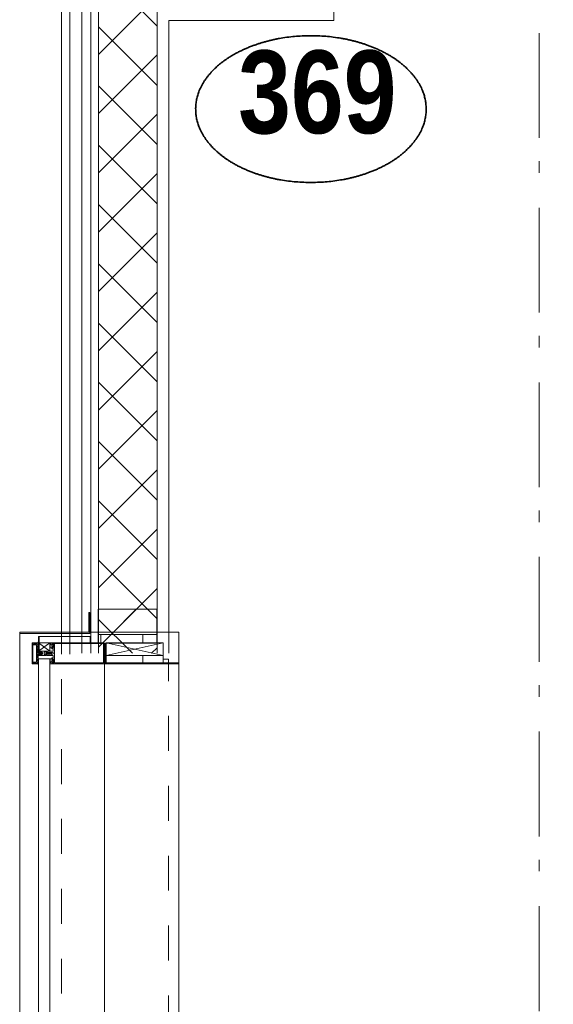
# Model space of a CAD drawing. Header units: millimetres. Extents: x -75976 to 232306, y 42824 to 140527.
# Tile 90 of 199: x 199097 to 200371, y 56182 to 58532. Entities that reach past the tile are written whole.
import ezdxf
from ezdxf.enums import TextEntityAlignment as Align

# ---------------------------------------------------------------- set-up
doc = ezdxf.new("R2010")
doc.units = ezdxf.units.MM
doc.header["$LTSCALE"] = 400
doc.linetypes.add('STYLE_01', pattern=[0.416641, 0.208282, -0.208359])
doc.linetypes.add('STYLE_06', pattern=[1.041641, 0.625, -0.208282, 0.069427, -0.138931])
for name, color, linetype, lineweight in [('Detailaanduiding', 5, 'Continuous', 70), ('mat-lood', 43, 'Continuous', 9), ('mat-multiplex-vert', 140, 'Continuous', 15), ('mat-naaldhout', 140, 'Continuous', 15), ('None', 7, 'Continuous', 9)]:
    doc.layers.add(name, color=color, linetype=linetype, lineweight=lineweight)
doc.styles.add('Arial Narrow (bold)', font='ARIALNB.TTF', dxfattribs={"height": 172.861111})
doc.styles.get("Standard").update_dxf_attribs({"font": 'arial.ttf'})

# ---------------------------------------------------------------- blocks, each defined once
blk = doc.blocks.new('*X1215')
at = {"layer": 'None', "lineweight": 5}
for p, q in [((29648, -27486.2), (29701.4, -27432.8)), ((29718.7, -27556.9), (29842.8, -27432.8)), ((29844.3, -27572.8), (29984.3, -27432.8)), ((29985.7, -27572.8), (30060.2, -27498.3)), ((30127.1, -27572.8), (30130.9, -27569))]:
    blk.add_line(p, q, dxfattribs=at)
at = {"layer": 'None', "lineweight": 13}
for p, q in [((29695.2, -27432.8), (29835.2, -27572.8)), ((29836.6, -27432.8), (29976.6, -27572.8)), ((29978, -27432.8), (30118, -27572.8))]:
    blk.add_line(p, q, dxfattribs=at)
blk = doc.blocks.new('*X1216')
at = {"layer": 'None', "lineweight": 13}
for p, q in [((29594.6, -27473.6), (29734.6, -27613.6)), ((29594.6, -27615), (29734.6, -27755)), ((29594.6, -27756.4), (29734.6, -27896.4)), ((29594.6, -27897.8), (29734.6, -28037.8)), ((29594.6, -28039.2), (29734.6, -28179.2)), ((29594.6, -28180.6), (29734.6, -28320.6)), ((29594.6, -28322), (29734.6, -28462)), ((29594.6, -28463.4), (29734.6, -28603.4)), ((29594.6, -28604.8), (29734.6, -28744.8)), ((29594.6, -28746.2), (29734.6, -28886.2)), ((29594.6, -28887.6), (29734.6, -29027.6)), ((29594.6, -29029), (29675.6, -29110))]:
    blk.add_line(p, q, dxfattribs=at)
at = {"layer": 'None', "lineweight": 5}
for p, q in [((29594.6, -27539.7), (29648, -27486.2)), ((29594.6, -27681.1), (29718.7, -27556.9)), ((29594.6, -27822.5), (29734.6, -27682.5)), ((29594.6, -27963.9), (29734.6, -27823.9)), ((29594.6, -28105.4), (29734.6, -27965.4)), ((29594.6, -28246.8), (29734.6, -28106.8)), ((29594.6, -28388.2), (29734.6, -28248.2)), ((29594.6, -28529.6), (29734.6, -28389.6)), ((29594.6, -28671), (29734.6, -28531)), ((29594.6, -28812.5), (29734.6, -28672.5)), ((29594.6, -28953.9), (29734.6, -28813.9)), ((29594.6, -29095.3), (29734.6, -28955.3)), ((29721.3, -29110), (29734.6, -29096.7))]:
    blk.add_line(p, q, dxfattribs=at)
blk = doc.blocks.new('*X1217')
at = {"layer": 'None', "lineweight": 5}
for p, q in [((29994.6, -27422.4), (30071.3, -27345.8)), ((30060.2, -27498.3), (30134.6, -27423.9)), ((30130.9, -27569), (30134.6, -27565.3))]:
    blk.add_line(p, q, dxfattribs=at)
at = {"layer": 'None', "lineweight": 13}
blk.add_line((30032.4, -27345.8), (30134.6, -27448), dxfattribs=at)
blk = doc.blocks.new('*U1218')
at = {"layer": 'None', "color": 140, "lineweight": 15}
for p, q in [((29973.9, -27344.8), (29506.6, -27344.8)), ((29506.6, -27344.8), (29506.6, -29112.3)), ((29973.9, -27344.8), (29973.9, -27364.8)), ((29973.9, -27364.8), (29526.6, -27364.8)), ((29526.6, -27364.8), (29526.6, -29112.3)), ((29976.6, -27345.8), (29976.6, -27423.8)), ((29976.6, -27345.8), (29994.6, -27345.8)), ((29994.6, -27345.8), (29994.6, -27423.8)), ((30128.6, -27345.8), (30128.6, -27572.8)), ((30128.6, -27345.8), (30156.1, -27345.8)), ((30156.1, -27345.8), (30156.1, -27600.3)), ((29576.6, -27414.8), (29576.6, -29110)), ((30134.6, -27414.8), (29576.6, -27414.8)), ((29594.6, -27432.8), (29594.6, -29110)), ((30134.6, -27432.8), (29594.6, -27432.8)), ((30128.6, -27572.8), (29734.6, -27572.8)), ((29734.6, -27572.8), (29734.6, -29110)), ((30156.1, -27600.3), (29762.1, -27600.3)), ((29762.1, -27600.3), (29762.1, -29110))]:
    blk.add_line(p, q, dxfattribs=at)
at = {"layer": 'None', "color": 140, "linetype": 'Continuous', "lineweight": 15}
for p, q in [((29994.6, -27345.8), (29994.6, -27432.8)), ((29994.6, -27345.8), (30134.6, -27345.8)), ((30134.6, -27345.8), (30134.6, -27572.8)), ((29994.6, -27432.8), (29594.6, -27432.8)), ((29594.6, -27432.8), (29594.6, -29110)), ((30134.6, -27572.8), (29734.6, -27572.8)), ((29734.6, -27572.8), (29734.6, -29110))]:
    blk.add_line(p, q, dxfattribs=at)
at = {"layer": 'None', "color": 8, "linetype": 'Continuous', "lineweight": 5}
for p, q in [((29554.6, -27392.8), (29554.6, -29110)), ((29557.1, -27392.8), (29976.6, -27392.8))]:
    blk.add_line(p, q, dxfattribs=at)
at = {"layer": 'None', "color": 140, "linetype": 'Continuous', "lineweight": 15}
for points in [[(29794.6, -27572.8), (29794.6, -27432.8), (29734.6, -27432.8), (29734.6, -27572.8)], [(30134.6, -27572.8), (30134.6, -27432.8), (30074.6, -27432.8), (30074.6, -27572.8)]]:
    blk.add_lwpolyline(points, close=True, dxfattribs=at)
at = {"layer": 'None', "color": 140}
for name in ['*X1217', '*X1215', '*X1216']:
    blk.add_blockref(name, (0, 0), dxfattribs=at)
blk = doc.blocks.new('Detail')
at = {"layer": 'Detailaanduiding', "color": 1, "linetype": 'Continuous', "lineweight": 35}
blk.add_open_spline([(-134.1, 153.9), (-70.3, 177.4), (77, 177.4), (140.9, 153.9), (204.7, 130.5), (241.5, 89.9), (278.4, 49.3), (278.4, 2.4), (278.4, -44.5), (241.5, -85.1), (204.7, -125.7), (140.9, -149.2), (77, -172.6), (-70.3, -172.6), (-134.1, -149.2), (-198, -125.7), (-234.8, -85.1), (-271.6, -44.5), (-271.6, 2.4), (-271.6, 49.3), (-234.8, 89.9), (-198, 130.5), (-134.1, 153.9)], degree=2, knots=[0, 0, 0, 0.097932, 0.195864, 0.195864, 0.280023, 0.280023, 0.347931, 0.347931, 0.415846, 0.415846, 0.5, 0.5, 0.597932, 0.695864, 0.695864, 0.780023, 0.780023, 0.847931, 0.847931, 0.915846, 0.915846, 1, 1, 1], dxfattribs=at)
at = {"layer": 'Detailaanduiding', "style": 'Arial Narrow (bold)'}
blk.add_attdef('Detail', text='', height=197.6, dxfattribs=at).set_placement((-170.2, 142.2), align=Align.TOP_LEFT)
at = {"layer": 'None', "color": 0, "flags": 1}
blk.add_attdef('Fragment', (-271.6, -528.2), '', height=197.6, dxfattribs=at)
blk = doc.blocks.new('*X1235')
at = {"layer": 'None', "lineweight": 5}
blk.add_line((29700, -29132.9), (29700, -29114.9), dxfattribs=at)
blk = doc.blocks.new('*U1236')
at = {"layer": 'None', "color": 8, "linetype": 'Continuous', "lineweight": 5}
for p, q in [((29749.1, -29085), (29613.1, -29114.9)), ((29749.1, -29114.9), (29613.1, -29085))]:
    blk.add_line(p, q, dxfattribs=at)
blk.add_lwpolyline([(29613.1, -29085), (29749.1, -29085), (29749.1, -29114.9), (29613.1, -29114.9)], close=True, dxfattribs=at)
blk = doc.blocks.new('*X1237')
at = {"layer": 'None', "lineweight": 5}
blk.add_line((29624.8, -29065), (29684.8, -29005), dxfattribs=at)
blk = doc.blocks.new('*U1238')
at = {"layer": 'None', "color": 8, "linetype": 'Continuous', "lineweight": 5}
for p, q in [((29478.6, -29085), (29451.6, -29105)), ((29478.6, -29105), (29451.6, -29085))]:
    blk.add_line(p, q, dxfattribs=at)
blk.add_lwpolyline([(29451.6, -29085), (29478.6, -29085), (29478.6, -29105), (29451.6, -29105)], close=True, dxfattribs=at)
blk = doc.blocks.new('*U403')
at = {"layer": 'None', "color": 8, "linetype": 'Continuous', "lineweight": 5, "flags": 128}
for points in [[(-111, 25), (-115, 25), (-115, 25), (-115, 23), (-115, 23), (-114, 21), (-114, 21), (-114, 20), (-114, 20), (-114, 20), (-115, 22), (-115, 24), (-115, 24), (-116, 25), (-116, 25), (-116, 24), (-116, 24), (-116, 22), (-115, 20), (-115, 18), (-116, 18), (-116, 18), (-116, 17), (-115, 17), (-115, 16), (-115, 16), (-116, 16), (-116, 15), (-116, 15), (-115, 15), (-115, 14), (-115, 14), (-116, 13), (-116, 13), (-116, 13), (-115, 13), (-111, 13), (-111, 15), (-111, 15), (-111, 15), (-111, 15), (-109, 15), (-109, 15), (-109, 15), (-108, 16), (-107, 17), (-107, 21), (-108, 21), (-109, 23), (-109, 23), (-109, 22), (-111, 22), (-111, 22), (-111, 22), (-111, 23)], [(-110, 21), (-109, 21), (-108, 20), (-108, 17), (-109, 17), (-110, 17), (-111, 17), (-111, 20)]]:
    blk.add_lwpolyline(points, close=True, dxfattribs=at)
blk = doc.blocks.new('*U404')
at = {"layer": 'None', "color": 8, "linetype": 'Continuous', "lineweight": 5, "flags": 128}
for points in [[(-111, -25), (-115, -25), (-115, -25), (-115, -23), (-115, -23), (-114, -21), (-114, -21), (-114, -20), (-114, -20), (-114, -20), (-115, -22), (-115, -24), (-115, -24), (-116, -25), (-116, -25), (-116, -24), (-116, -24), (-116, -22), (-115, -20), (-115, -18), (-116, -18), (-116, -18), (-116, -17), (-115, -17), (-115, -16), (-115, -16), (-116, -16), (-116, -15), (-116, -15), (-115, -15), (-115, -14), (-115, -14), (-116, -13), (-116, -13), (-116, -13), (-115, -13), (-111, -13), (-111, -15), (-111, -15), (-111, -15), (-111, -15), (-109, -15), (-109, -15), (-109, -15), (-108, -16), (-107, -17), (-107, -21), (-108, -21), (-109, -23), (-109, -23), (-109, -22), (-111, -22), (-111, -22), (-111, -22), (-111, -23)], [(-110, -21), (-109, -21), (-108, -20), (-108, -17), (-109, -17), (-110, -17), (-111, -17), (-111, -20)]]:
    blk.add_lwpolyline(points, close=True, dxfattribs=at)
blk = doc.blocks.new('*U405')
at = {"layer": 'None', "color": 8, "linetype": 'Continuous', "lineweight": 5, "flags": 128}
blk.add_lwpolyline([(-146, -23), (-146, -1), (-145, -1), (-144, 0), (-145, 2), (-146, 2), (-146, 24), (-150, 23), (-150, 23), (-150, 23), (-151, 24), (-151, 24), (-153, 23), (-154, 22), (-156, 22), (-156, 21), (-156, 21), (-155, 21), (-149, 21), (-148, 20), (-148, -20), (-149, -20), (-155, -20), (-156, -20), (-156, -21), (-156, -21), (-154, -22), (-153, -22), (-151, -23), (-151, -23), (-150, -22), (-150, -22), (-150, -22)], close=True, dxfattribs=at)
blk = doc.blocks.new('*U406')
at = {"layer": 'None', "color": 8, "linetype": 'Continuous', "lineweight": 5, "flags": 128}
for points in [[(-124, 5), (-141, 5), (-142, 5), (-142, 4), (-142, 3), (-141, 3), (-140, 3), (-140, 3), (-140, 4), (-136, 4), (-135, 3), (-133, 1), (-133, -1), (-135, -3), (-136, -4), (-140, -4), (-140, -3), (-140, -3), (-141, -3), (-142, -3), (-142, -4), (-142, -5), (-141, -5), (-124, -5), (-124, -3), (-123, -2), (-122, -2), (-121, -2), (-119, -2), (-117, -2), (-117, -2), (-117, -2), (-116, -2), (-114, -2), (-113, -2), (-112, -1), (-112, -1), (-111, 0), (-112, 1), (-112, 1), (-113, 2), (-114, 2), (-116, 2), (-117, 2), (-117, 2), (-117, 2), (-119, 2), (-121, 2), (-122, 2), (-123, 2), (-124, 3)], [(-126, -3), (-126, -4), (-129, -4), (-130, -3), (-130, -3), (-129, -3), (-129, -2), (-128, 0), (-129, 2), (-129, 3), (-130, 3), (-129, 4), (-126, 4), (-126, 3), (-126, 1), (-125, 0), (-126, -2)]]:
    blk.add_lwpolyline(points, close=True, dxfattribs=at)
blk.add_lwpolyline([(-123, -1), (-124, 0), (-123, 1), (-121, 1), (-121, 1), (-119, 1), (-117, 1), (-116, 1), (-116, 1), (-115, 1), (-115, 1), (-113, 1), (-112, 0), (-113, -1), (-115, -1), (-115, -1), (-116, -1), (-116, -1), (-117, -1), (-119, -1), (-120, -1), (-120, -1), (-121, -1), (-121, -1), (-123, -1)], dxfattribs=at)
blk = doc.blocks.new('*U407')
at = {"layer": 'None', "color": 8, "linetype": 'Continuous', "lineweight": 5, "flags": 128}
blk.add_lwpolyline([(-146, 25), (-145, 25), (-144, 26), (-144, 27), (-143, 27), (-143, 27), (-143, 27), (-143, 27), (-143, 27), (-143, 27), (-143, 25), (-144, 24), (-144, 23), (-143, 22), (-143, 22), (-143, 22), (-143, 22), (-143, 22), (-144, 21), (-144, 21), (-144, 21), (-144, 21), (-144, 21), (-143, 20), (-143, 20), (-143, 20), (-143, 20), (-143, 20), (-144, 19), (-144, 19), (-144, 19), (-144, 19), (-143, 18), (-143, 18), (-143, 18), (-143, 18), (-143, 17), (-144, 17), (-144, 17), (-144, 16), (-144, 16), (-143, 16), (-143, 16), (-143, 16), (-143, 15), (-143, 15), (-144, 15), (-144, 15), (-144, 14), (-144, 14), (-144, 14), (-143, 14), (-143, 14), (-143, 13), (-143, 13), (-143, 13), (-143, 13), (-144, 11), (-144, 5), (-144, 3), (-143, 3), (-141, 2), (-139, 2), (-139, 2), (-139, 2), (-139, 3), (-139, 3), (-138, 4), (-138, 3), (-135, 1), (-135, 0), (-135, -1), (-138, -3), (-138, -4), (-139, -3), (-139, -3), (-139, -2), (-139, -2), (-139, -2), (-141, -2), (-143, -3), (-144, -3), (-144, -5), (-144, -11), (-143, -13), (-143, -13), (-143, -13), (-143, -13), (-143, -14), (-143, -14), (-144, -14), (-144, -14), (-144, -14), (-144, -15), (-143, -15), (-143, -15), (-143, -16), (-143, -16), (-143, -16), (-144, -16), (-144, -16), (-144, -17), (-144, -17), (-143, -17), (-143, -18), (-143, -18), (-143, -18), (-143, -18), (-144, -19), (-144, -19), (-144, -19), (-144, -19), (-144, -19), (-143, -20), (-143, -20), (-143, -20), (-143, -20), (-143, -20), (-144, -21), (-144, -21), (-144, -21), (-144, -21), (-144, -21), (-143, -22), (-143, -22), (-143, -22), (-143, -22), (-143, -22), (-144, -23), (-144, -23), (-143, -25), (-143, -27), (-143, -27), (-143, -27), (-143, -27), (-143, -27), (-143, -27), (-144, -27), (-144, -26), (-146, -25), (-146, -2), (-146, -2), (-145, -1), (-144, 0), (-145, 1), (-146, 2), (-146, 2), (-146, 25)], dxfattribs=at)
blk.add_lwpolyline([(-137, -1), (-136, 0), (-137, 1), (-141, 1), (-142, 0), (-141, -1)], close=True, dxfattribs=at)
blk = doc.blocks.new('dorpel 85')
at = {"layer": 'None', "color": 8, "linetype": 'Continuous', "lineweight": 5}
blk.add_lwpolyline([(-152, 24), (-151, 24), (-150, 23), (-146, 24), (-146, 25), (-157, 25), (-158, 25), (-158, 24), (-158, -2.2), (-158, -17), (-158, -18), (-158, -24), (-158, -25), (-153, -25), (-151, -25), (-146, -25), (-146, -24), (-150, -23), (-150, -24), (-153, -24), (-157, -24), (-157, -18), (-157, -17), (-157, 23), (-157, 24)], close=True, dxfattribs=at)
at = {"layer": 'None', "color": 8, "linetype": 'Continuous', "lineweight": 5, "flags": 128}
blk.add_lwpolyline([(14, -24), (14, 24), (13, 25), (12, 25), (-111, 25), (-111, 23), (-110, 22), (-110, 22), (-110, 24), (-107, 24), (-107, 19), (-107, 19), (-107, 19), (-107, 14), (-110, 14), (-110, 15), (-110, 15), (-111, 15), (-111, 11), (-110, 11), (-110, 12), (-108, 12), (-108, 7), (-108, 5), (-109, 5), (-122, 5), (-124, 4), (-123, 3), (-122, 2), (-121, 2), (-121, 3), (-120, 2), (-119, 2), (-119, 3), (-119, 2), (-117, 2), (-117, 3), (-117, 2), (-116, 2), (-115, 3), (-115, 2), (-114, 2), (-114, 3), (-113, 2), (-112, 2), (-112, 3), (-111, 2), (-110, 2), (-110, 3), (-110, 2), (-110, 2), (-108, 1), (-107, 0), (-108, -1), (-110, -2), (-111, -2), (-111, -2), (-111, -2), (-112, -2), (-113, -2), (-113, -2), (-114, -2), (-114, -2), (-115, -2), (-116, -2), (-116, -2), (-117, -2), (-118, -2), (-118, -2), (-118, -2), (-120, -2), (-120, -2), (-120, -2), (-121, -2), (-122, -2), (-122, -2), (-124, -4), (-124, -4), (-122, -5), (-109, -5), (-108, -5), (-108, -6), (-108, -12), (-110, -12), (-110, -11), (-111, -11), (-111, -14), (-110, -15), (-110, -15), (-110, -14), (-107, -14), (-107, -18), (-107, -19), (-107, -19), (-107, -23), (-110, -23), (-110, -22), (-110, -22), (-111, -23), (-111, -25), (12, -25), (13, -25), (14, -24)], dxfattribs=at)
blk.add_lwpolyline([(12, -23), (-105, -23), (-105, 23), (12, 23), (12, 5), (12, 5), (12, -5), (12, -5)], close=True, dxfattribs=at)
at = {"layer": 'None', "color": 3}
for name in ['*U405', '*U407', '*U403', '*U406', '*U404']:
    blk.add_blockref(name, (0, 0), dxfattribs=at)
blk = doc.blocks.new('*X1239')
at = {"layer": 'None', "lineweight": 5}
for p, q in [((29600, -29086), (29600, -29065.038)), ((29700, -29086), (29700, -29065.038))]:
    blk.add_line(p, q, dxfattribs=at)
blk = doc.blocks.new('*U1240')
at = {"layer": 'mat-lood', "lineweight": 9}
blk.add_lwpolyline([(29749.1, -29123.9), (29761.6, -29123.9), (29761.6, -29132.9), (29749.1, -29132.9)], close=True, dxfattribs=at)
at = {"layer": 'mat-multiplex-vert', "lineweight": 15}
blk.add_lwpolyline([(29594.1, -29065), (29734.1, -29065), (29734.1, -29086), (29594.1, -29086)], close=True, dxfattribs=at)
at = {"layer": 'mat-naaldhout', "color": 140, "linetype": 'Continuous', "lineweight": 15}
blk.add_lwpolyline([(29734.1, -29005), (29594.1, -29005), (29594.1, -29065), (29734.1, -29065)], close=True, dxfattribs=at)
at = {"layer": 'None', "color": 8, "linetype": 'Continuous', "lineweight": 5}
for p, q in [((29406.6, -29196.2), (29406.6, -29062.7)), ((29608.6, -29135), (29608.6, -29195.2)), ((29786.6, -29134.9), (29786.6, -29195.2))]:
    blk.add_line(p, q, dxfattribs=at)
at = {"layer": 'None', "color": 140, "linetype": 'Continuous', "lineweight": 15}
for points in [[(29406.6, -29059.7), (29571.2, -29059.7), (29571.2, -29012.7), (29574.2, -29012.7), (29574.2, -29062.7), (29406.6, -29062.7)], [(29451.6, -29070), (29453.1, -29070), (29453.1, -29105), (29451.6, -29105)], [(29613.1, -29114.9), (29749.1, -29114.9), (29749.1, -29132.9), (29613.1, -29132.9)]]:
    blk.add_lwpolyline(points, close=True, dxfattribs=at)
at = {"layer": 'None', "lineweight": 9}
blk.add_lwpolyline([(29453.1, -29085), (29453.1, -29070), (29574.5, -29070), (29574.5, -29085)], close=True, dxfattribs=at)
at = {"layer": 'None', "color": 43, "linetype": 'Continuous', "lineweight": 9}
blk.add_lwpolyline([(29610.6, -29132.9), (29610.6, -29086.9), (29608.6, -29086.9), (29608.6, -29134.9), (29786.6, -29134.9), (29786.6, -29132.9)], close=True, dxfattribs=at)
at = {"layer": 'mat-multiplex-vert'}
blk.add_blockref('*X1239', (0, 0), dxfattribs=at)
at = {"layer": 'mat-naaldhout', "color": 140}
blk.add_blockref('*X1237', (0, 0), dxfattribs=at)
at = {"layer": 'None', "color": 7, "xscale": -1, "rotation": 180}
blk.add_blockref('dorpel 85', (29594.6, -29110), dxfattribs=at)
at = {"layer": 'None', "color": 7}
for name in ['*U1238', '*U1236']:
    blk.add_blockref(name, (0, 0), dxfattribs=at)
at = {"layer": 'None', "color": 140}
blk.add_blockref('*X1235', (0, 0), dxfattribs=at)
blk = doc.blocks.new('*U1259')
at = {"layer": 'None', "color": 8, "linetype": 'Continuous', "lineweight": 5}
blk.add_line((29608.6, -35153), (29608.6, -29134.9), dxfattribs=at)
at = {"layer": 'None', "color": 43, "linetype": 'Continuous', "lineweight": 9}
blk.add_lwpolyline([(30619.6, -35355), (29786.6, -35355), (29406.6, -35355), (29406.6, -29059.7), (29786.6, -29059.7), (29786.6, -34975), (30619.6, -34975)], dxfattribs=at)
at = {"layer": 'None', "color": 140, "linetype": 'Continuous', "lineweight": 15}
blk.add_lwpolyline([(29451.6, -30897), (29478.6, -30897), (29478.6, -29123), (29451.6, -29123)], close=True, dxfattribs=at)
at = {"layer": 'None', "color": 8, "linetype": 'STYLE_01', "lineweight": 5, "flags": 128}
blk.add_lwpolyline([(29506.6, -35255), (29506.6, -29135), (29761.6, -29135), (29761.6, -35000), (30679.9, -35000)], dxfattribs=at)
at = {"layer": 'None', "color": 7}
blk.add_blockref('*U1240', (0, 0), dxfattribs=at)

msp = doc.modelspace()

# ---------------------------------------------------------------- linework, layer by layer
at = {"layer": 'None', "color": 43, "linetype": 'STYLE_06', "lineweight": 9}
msp.add_line((200336.85564, 49500.0182), (200336.85564, 81745.65207), dxfattribs=at)

# ---------------------------------------------------------------- block references
at = {"layer": 'Detailaanduiding', "color": 7}
msp.add_blockref('Detail', (199788.84972, 58316.05445), dxfattribs=at).add_auto_attribs({'Detail': '369'})
at = {"layer": 'None', "color": 7}
for name in ['*U1218', '*U1259']:
    msp.add_blockref(name, (169690.79627, 86130.0182), dxfattribs=at)

doc.saveas('drawing.dxf')
